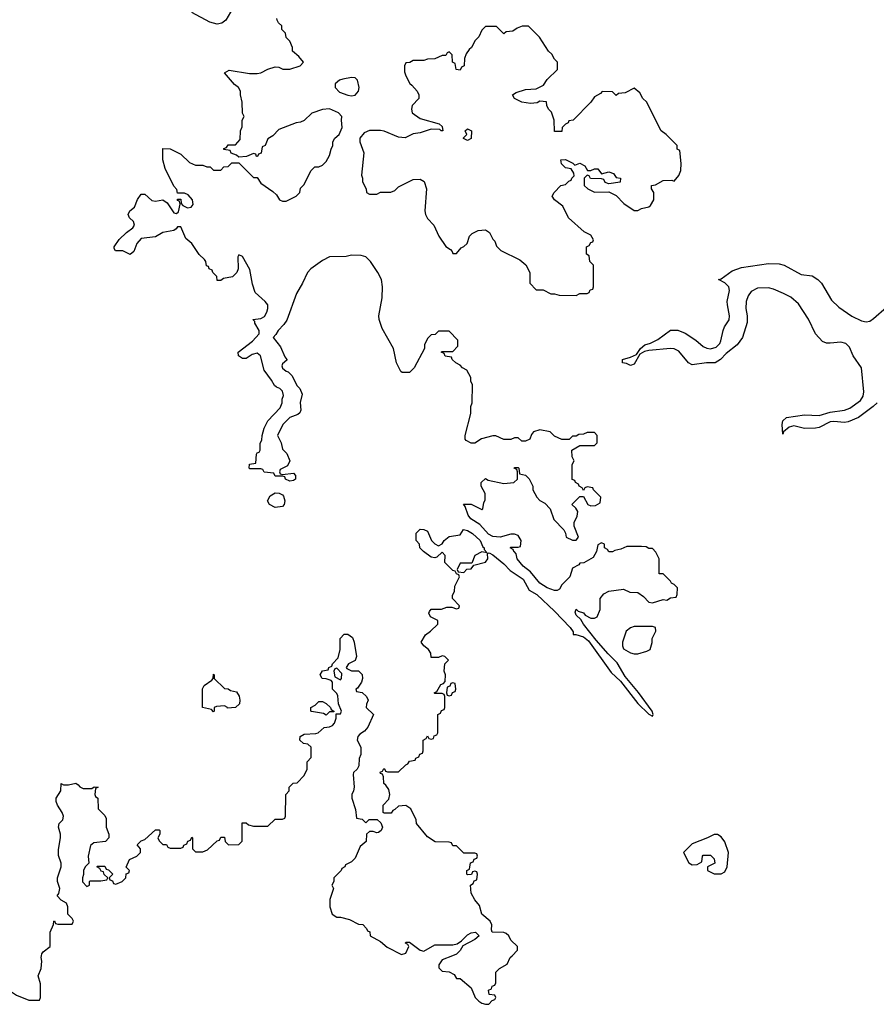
# Model space of a CAD drawing. Header units: inches. Extents: x 2494115 to 2685112, y 774173 to 915163.
# Tile 178 of 215: x 2662380 to 2667105, y 849732 to 855164. Entities that reach past the tile are written whole.
import ezdxf

# ---------------------------------------------------------------- set-up
doc = ezdxf.new("R2010")
doc.units = ezdxf.units.IN
doc.header["$MEASUREMENT"] = 0
doc.layers.add('C6864', color=7, linetype='Continuous')
doc.layers.add('C6865', color=7, linetype='Continuous')

msp = doc.modelspace()

# ---------------------------------------------------------------- linework, layer by layer
at = {"layer": 'C6864', "color": 5, "elevation": 40}
for points in [[(2662044.4, 850000), (2662046, 849970), (2662051.2, 849951.1), (2662130, 849892), (2662170, 849882), (2662202, 849850), (2662250, 849826), (2662330, 849804.7), (2662362, 849782), (2662430, 849754), (2662490, 849754), (2662495.3, 849770), (2662494.6, 849845.4), (2662482, 849890), (2662499, 849930), (2662502, 849970), (2662498, 849990), (2662500, 850000)], [(2664767.4, 850000), (2664710, 849978), (2664692, 849950), (2664692.7, 849932.7), (2664710, 849914), (2664750, 849912), (2664776.9, 849896.9), (2664790, 849874), (2664810, 849874), (2664870, 849822), (2664892, 849770), (2664912, 849750), (2664930, 849738), (2664950, 849732), (2664967.3, 849732.7), (2664987.3, 849752.7), (2665002, 849758), (2665006, 849770), (2665002, 849782), (2664970, 849786), (2664966, 849810), (2664982, 849818), (2664987.3, 849832.7), (2665002, 849838), (2665006, 849850), (2665006, 849910), (2665026, 849930), (2665070, 849954), (2665086, 849990), (2665096, 850000)]]:
    msp.add_lwpolyline(points, dxfattribs=at)
at = {"layer": 'C6865', "color": 5}
for points, elevation in [([(2663568.8, 855250), (2663518.2, 855161.8), (2663494.8, 855145.2), (2663470, 855139.8), (2663430, 855149.8), (2663330, 855204.4)], 40), ([(2665096, 850000), (2665126, 850030), (2665126, 850050), (2665090, 850086), (2665078, 850110), (2665063.1, 850123.1), (2665050, 850128.7), (2664986, 850130), (2664982, 850142), (2664984, 850170), (2664975.3, 850190), (2664929.3, 850229.3), (2664917.2, 850277.2), (2664890, 850308), (2664870, 850346), (2664866, 850390), (2664882, 850398), (2664887.3, 850412.7), (2664902, 850418), (2664906, 850450), (2664902, 850462), (2664890, 850466), (2664878, 850462), (2664872.7, 850447.3), (2664850, 850446), (2664846, 850450), (2664846, 850470), (2664862, 850478), (2664867.3, 850512.7), (2664882, 850518), (2664887.3, 850532.7), (2664902, 850538), (2664906, 850550), (2664902, 850562), (2664890, 850566), (2664830, 850566), (2664790, 850606), (2664770, 850606), (2664762, 850622), (2664750, 850626), (2664672, 850628), (2664630, 850655.3), (2664568.7, 850730), (2664568, 850750), (2664538, 850810), (2664510, 850828), (2664470, 850826), (2664450, 850806), (2664438, 850802), (2664430, 850786), (2664390, 850786), (2664386, 850790), (2664386, 850830), (2664416.4, 850863.6), (2664422, 850890), (2664416.4, 850916.4), (2664400.4, 850940.4), (2664388, 850950), (2664387.3, 850987.3), (2664382, 851002), (2664370, 851006), (2664368, 851012), (2664382, 851018), (2664388, 851032), (2664394, 851030), (2664398, 851018), (2664410, 851014), (2664470, 851014), (2664510, 851054), (2664522, 851058), (2664530, 851074), (2664562, 851078), (2664566, 851090), (2664582, 851098), (2664587.3, 851112.7), (2664602, 851118), (2664606, 851130), (2664606, 851190), (2664622, 851198), (2664630, 851214), (2664638, 851198), (2664650, 851194), (2664662, 851198), (2664667.3, 851212.7), (2664682, 851218), (2664686, 851230), (2664686, 851330), (2664702, 851338), (2664707.3, 851352.7), (2664722, 851358), (2664726, 851370), (2664726, 851430), (2664722, 851442), (2664710, 851446), (2664670, 851446), (2664666, 851450), (2664682, 851458), (2664703.1, 851496.9), (2664718, 851502), (2664727.3, 851512.7), (2664728.7, 851550), (2664722, 851570), (2664726, 851610), (2664746, 851630), (2664726, 851650), (2664710, 851655.3), (2664690, 851646), (2664650, 851646), (2664648, 851670), (2664635.3, 851690), (2664609.3, 851709.3), (2664595.3, 851730), (2664618, 851770), (2664646, 851790), (2664686, 851830), (2664686, 851850), (2664646, 851870), (2664638, 851890), (2664640.4, 851899.6), (2664650, 851912), (2664707.3, 851912.7), (2664736.4, 851923.6), (2664763.6, 851923.6), (2664790, 851914), (2664802, 851918), (2664806, 851930), (2664768, 851970), (2664768, 851990), (2664778, 852010), (2664780.4, 852039.6), (2664806, 852090), (2664802, 852102), (2664790, 852106), (2664782, 852122), (2664770, 852126), (2664726, 852170), (2664727.3, 852207.3), (2664710, 852226), (2664682, 852198), (2664670, 852195.3), (2664650, 852198), (2664608, 852230), (2664588, 852250), (2664586, 852270), (2664568, 852290), (2664568, 852332), (2664590, 852354), (2664610, 852352), (2664630, 852342), (2664652, 852290), (2664670, 852272), (2664690, 852262), (2664710, 852272), (2664722, 852290), (2664750, 852312), (2664810, 852322), (2664829.1, 852350.9), (2664850, 852346), (2664878.8, 852330), (2664920.7, 852290), (2664935.3, 852255.3), (2664942, 852250), (2664942, 852242), (2664958, 852222), (2664930, 852228), (2664891.6, 852208.4), (2664874, 852166), (2664810, 852166), (2664794, 852130), (2664798, 852118), (2664830, 852114), (2664847.3, 852132.7), (2664870, 852134), (2664886, 852154), (2664950, 852172), (2664962, 852190), (2664960.4, 852219.6), (2664970, 852222), (2664990, 852211), (2665050, 852162.8), (2665086, 852126), (2665157.1, 852077.1), (2665190, 852016), (2665232.3, 851992.3), (2665330, 851901), (2665416, 851810), (2665432.7, 851787.3), (2665432.7, 851772.7), (2665447.3, 851772.7), (2665490, 851758.8), (2665517.5, 851737.5), (2665643.1, 851563.1), (2665694, 851514), (2665790, 851391.3), (2665850, 851332), (2665870, 851322), (2665875.3, 851330), (2665868, 851350), (2665792.7, 851452.7), (2665720.2, 851540.2), (2665676, 851616), (2665625.4, 851665.4), (2665560.1, 851740.1), (2665489.5, 851829.5), (2665474.6, 851854.6), (2665450, 851878), (2665444, 851896), (2665450, 851912), (2665461, 851901), (2665490, 851892), (2665499.6, 851879.6), (2665530, 851862), (2665550, 851862), (2665566, 851870), (2665582, 851910), (2665582, 851970), (2665603.1, 851996.9), (2665630, 852012), (2665710, 852022), (2665746.4, 852006.4), (2665790, 852004.7), (2665822, 851982), (2665850, 851951.3), (2665870, 851946), (2665930, 851964.7), (2665950, 851962), (2665970, 851974), (2666002, 851978), (2666007.3, 851992.7), (2666008, 852030), (2665990, 852048), (2665975.3, 852055.3), (2665970, 852066), (2665930, 852106), (2665907.3, 852107.3), (2665908, 852190), (2665890, 852226), (2665870, 852246), (2665850, 852246), (2665835.3, 852255.3), (2665810, 852258), (2665730, 852258), (2665696.9, 852243.1), (2665663.6, 852236.4), (2665650, 852228), (2665630, 852228), (2665622, 852242), (2665606, 852250), (2665606, 852270), (2665590, 852278), (2665570, 852266), (2665562, 852230), (2665543.6, 852196.4), (2665491.6, 852168.4), (2665470, 852166), (2665463.6, 852156.4), (2665430, 852138), (2665414, 852090), (2665370, 852046), (2665356.9, 852023.1), (2665344.7, 852015.3), (2665330, 852014), (2665290, 852029.4), (2665250, 852055.1), (2665198.3, 852118.3), (2665157.2, 852150), (2665125.2, 852190), (2665118, 852218), (2665108.8, 852228.9), (2665106, 852230), (2665102, 852242), (2665086, 852250), (2665090, 852254), (2665130, 852254), (2665142, 852258), (2665146, 852290), (2665130, 852318), (2665110, 852326), (2665090, 852326), (2665030, 852308.7), (2664990, 852312.7), (2664966.2, 852326.2), (2664918.9, 852378.9), (2664869.6, 852409.6), (2664853.2, 852430), (2664838, 852478), (2664828, 852492), (2664870, 852492), (2664930, 852462), (2664934.6, 852465.4), (2664940.4, 852499.6), (2664947.3, 852512.7), (2664948, 852550), (2664926, 852590), (2664926, 852610), (2664950, 852632), (2664963.6, 852623.6), (2665050, 852604.7), (2665106, 852610), (2665126, 852630), (2665126, 852670), (2665122, 852682), (2665108, 852690), (2665110, 852694), (2665130, 852694), (2665134, 852690), (2665138, 852658), (2665170, 852652), (2665191.3, 852631.3), (2665211.3, 852591.3), (2665211.3, 852570), (2665232, 852530), (2665250, 852512), (2665276.9, 852496.9), (2665305.4, 852465.4), (2665327.3, 852407.3), (2665382, 852350), (2665391.6, 852331.6), (2665394, 852310), (2665430, 852292), (2665450, 852292), (2665462, 852310), (2665438, 852370), (2665438, 852390), (2665454.6, 852425.4), (2665458, 852450), (2665448.4, 852468.4), (2665426, 852490), (2665470, 852534), (2665490, 852534), (2665514, 852490), (2665530, 852482), (2665556.4, 852483.6), (2665582, 852498), (2665586, 852530), (2665546, 852570), (2665542, 852582), (2665510, 852586), (2665498, 852582), (2665490, 852566), (2665482, 852582), (2665466, 852590), (2665462, 852602), (2665446, 852610), (2665442, 852622), (2665427.3, 852627.3), (2665428, 852710), (2665438, 852730), (2665427.3, 852752.7), (2665426, 852790), (2665470, 852814), (2665550, 852814), (2665566, 852830), (2665566, 852870), (2665550, 852886), (2665510, 852886), (2665490, 852878), (2665463.6, 852876.4), (2665450, 852866), (2665430, 852866), (2665411.6, 852848.4), (2665370, 852848), (2665330, 852866), (2665306, 852890), (2665250, 852902), (2665214, 852890), (2665203.6, 852876.4), (2665194, 852850), (2665170, 852838), (2665150, 852838), (2665130, 852858), (2665110, 852858), (2665090, 852848), (2665050, 852848), (2665007.3, 852867.3), (2664990, 852868), (2664928, 852852), (2664890, 852828), (2664870, 852828), (2664843.1, 852843.1), (2664838, 852850), (2664838, 852870), (2664868.4, 852991.6), (2664868.7, 853030), (2664875.3, 853050), (2664878, 853150), (2664868, 853170), (2664868, 853190), (2664846, 853230), (2664823.1, 853243.1), (2664810, 853258), (2664786, 853270), (2664766, 853290), (2664762, 853302), (2664727.3, 853307.3), (2664722, 853322), (2664706, 853330), (2664710, 853334), (2664770, 853334), (2664796.4, 853363.6), (2664796.4, 853396.4), (2664750, 853446), (2664690, 853446), (2664672.7, 853427.3), (2664650, 853426), (2664630, 853406), (2664614, 853370), (2664614, 853350), (2664556.9, 853243.1), (2664530, 853218), (2664490, 853218), (2664483.1, 853223.1), (2664458, 853270), (2664442, 853350), (2664380.1, 853460.1), (2664362.7, 853510), (2664361.2, 853530), (2664379, 853630), (2664382, 853690), (2664375.3, 853730), (2664355.3, 853770), (2664315.3, 853830), (2664290, 853855.3), (2664263.1, 853863.1), (2664210, 853864), (2664182, 853858), (2664090, 853855.1), (2664050, 853835.1), (2663986, 853790), (2663967.3, 853770), (2663940.7, 853710), (2663906.4, 853653.6), (2663853, 853507), (2663837.8, 853482.3), (2663805.5, 853450), (2663793.4, 853426.6), (2663778, 853410), (2663819.8, 853359.8), (2663843.6, 853303.6), (2663854, 853290), (2663854, 853286), (2663830, 853266), (2663826.4, 853253.6), (2663830, 853242), (2663850, 853224.7), (2663862, 853222), (2663881, 853201), (2663910, 853144.7), (2663924.7, 853130), (2663938, 853098), (2663927.1, 853052.9), (2663931, 853010), (2663925.4, 852994.6), (2663914.4, 852985.6), (2663871.2, 852968.9), (2663832, 852930), (2663802, 852870), (2663822, 852830), (2663830, 852794), (2663854, 852770), (2663871.3, 852730), (2663856.9, 852703.1), (2663818, 852682), (2663814, 852670), (2663818, 852658), (2663830, 852654), (2663890, 852662), (2663902, 852650), (2663902, 852630), (2663890, 852622), (2663870, 852618), (2663846, 852630), (2663842, 852642), (2663830, 852646), (2663790, 852646), (2663782, 852662), (2663728.4, 852668.4), (2663722, 852682), (2663710, 852686), (2663650, 852686), (2663646, 852690), (2663647.3, 852712.7), (2663682, 852718), (2663687.3, 852767.3), (2663690, 852774), (2663702, 852778), (2663706, 852790), (2663707.3, 852827.3), (2663716.4, 852843.6), (2663718, 852870), (2663728.7, 852910), (2663749.1, 852950.9), (2663818, 853022), (2663828.7, 853050), (2663828, 853070), (2663835.3, 853090), (2663830, 853115.3), (2663815.3, 853130), (2663796.5, 853136.5), (2663786, 853146), (2663770, 853175.3), (2663728, 853230), (2663708.7, 853310), (2663690, 853324), (2663663.5, 853316.5), (2663630, 853295.3), (2663610, 853295.3), (2663588, 853310), (2663586, 853330), (2663664, 853390), (2663702, 853430), (2663702, 853450), (2663678, 853490), (2663678, 853498), (2663666, 853510), (2663710, 853516), (2663730, 853526.8), (2663744, 853550), (2663748.7, 853570), (2663748.7, 853590), (2663735.3, 853610), (2663679, 853659), (2663664.7, 853704.7), (2663650, 853786), (2663610, 853858), (2663590, 853866), (2663583.6, 853856.4), (2663584.7, 853790), (2663578, 853770), (2663554.4, 853745.6), (2663504.7, 853735.3), (2663490, 853726), (2663470, 853726), (2663468, 853748), (2663446, 853770), (2663442, 853782), (2663426, 853790), (2663422, 853802), (2663410, 853806), (2663408, 853830), (2663400.4, 853840.4), (2663370, 853868), (2663330, 853928.7), (2663297, 853957), (2663270, 854022), (2663250, 854022), (2663242.8, 854010), (2663230, 854000.9), (2663170, 853989.3), (2663130, 853966.6), (2663050, 853956), (2663026, 853930), (2663010, 853886), (2662990, 853868), (2662950, 853888), (2662908.7, 853888.7), (2662902, 853902), (2662902, 853910), (2662929.4, 853950.6), (2662969.4, 853990.6), (2663004.7, 854015.3), (2663014, 854030), (2663008.7, 854050), (2662986, 854070), (2662978, 854090), (2662988.7, 854110), (2663014, 854130), (2663030, 854172), (2663050, 854202), (2663070, 854202), (2663110, 854166.8), (2663130, 854162.8), (2663170.8, 854170.8), (2663194.4, 854154.4), (2663230, 854098), (2663246, 854094), (2663256.4, 854103.6), (2663266, 854146), (2663262, 854162), (2663250, 854166), (2663250, 854174), (2663270, 854174), (2663272, 854150), (2663279.6, 854139.6), (2663305.4, 854125.4), (2663326, 854130), (2663336.4, 854143.6), (2663334, 854170), (2663310, 854198), (2663290, 854206), (2663250, 854206), (2663248, 854228), (2663230, 854246), (2663183.2, 854343.2), (2663169.2, 854390), (2663170, 854454), (2663210, 854452), (2663270, 854422), (2663316.9, 854376.9), (2663350, 854362), (2663390, 854362), (2663412.7, 854352.7), (2663431.6, 854351.6), (2663450, 854334), (2663490, 854334), (2663507.3, 854352.7), (2663530, 854354), (2663550, 854374), (2663590, 854374), (2663670, 854294), (2663690, 854294), (2663710, 854262), (2663776.9, 854216.9), (2663796.9, 854196.9), (2663814, 854170), (2663830, 854162), (2663850, 854162), (2663906, 854190), (2663926, 854210), (2663930, 854234), (2663950, 854254), (2663986, 854330), (2664008.4, 854351.6), (2664030, 854352), (2664050, 854362), (2664070, 854382), (2664090, 854414), (2664098, 854450), (2664108, 854470), (2664108, 854490), (2664118, 854510), (2664142, 854530), (2664159, 854570), (2664155.3, 854610), (2664158, 854630), (2664138, 854650), (2664090, 854672.7), (2664050, 854669), (2663991.2, 854648.9), (2663950, 854608), (2663930, 854598), (2663905.4, 854594.6), (2663810, 854558), (2663776.9, 854523.1), (2663750, 854506), (2663734, 854470), (2663718, 854462), (2663712.7, 854427.3), (2663698, 854422), (2663691.6, 854408.4), (2663686, 854410), (2663682, 854422), (2663670, 854426), (2663631.6, 854408.4), (2663590, 854406), (2663576.4, 854416.4), (2663547.3, 854427.3), (2663542, 854442), (2663507.3, 854447.3), (2663507.3, 854452.7), (2663522, 854458), (2663530, 854474), (2663570, 854474), (2663596.4, 854503.6), (2663598, 854550), (2663607.3, 854572.7), (2663608, 854610), (2663618, 854630), (2663608.7, 854648.7), (2663608.4, 854708.4), (2663598, 854750), (2663598, 854770), (2663588, 854790), (2663565.6, 854805.6), (2663509.2, 854870.8), (2663535.3, 854884.7), (2663647.9, 854867.9), (2663690, 854867.7), (2663710, 854870.8), (2663750, 854891.3), (2663790, 854904.7), (2663810, 854902), (2663831.3, 854891.3), (2663871.2, 854891.1), (2663928, 854910), (2663946, 854930), (2663920.4, 854960.4), (2663886, 854990), (2663886, 855010), (2663870, 855046), (2663850, 855066), (2663846, 855090), (2663826, 855110), (2663826, 855130), (2663807.3, 855147.3), (2663800.4, 855160.4), (2663798, 855170)], 40), ([(2667110.1, 853050), (2667088.5, 853030), (2667006.5, 852970), (2666950, 852945.1), (2666930, 852942), (2666870, 852948.1), (2666850, 852945.7), (2666790, 852914.4), (2666770, 852909.9), (2666710, 852908.9), (2666650, 852923), (2666624.1, 852915.9), (2666592.7, 852890), (2666590, 852878), (2666585.4, 852930), (2666590, 852950.2), (2666609.9, 852970.1), (2666710, 852983.9), (2666790, 852980.4), (2666850, 852999.4), (2666930, 853008.9), (2666958.4, 853021.6), (2667017.4, 853062.6), (2667032.9, 853087.1), (2667036.6, 853110), (2667023.6, 853243.6), (2666977.6, 853310), (2666958.1, 853358.1), (2666936.8, 853376.8), (2666910, 853384.8), (2666850, 853378.5), (2666830, 853379.6), (2666808.2, 853388.3), (2666770, 853430.9), (2666731.5, 853511.5), (2666675.8, 853595.8), (2666633.2, 853633.2), (2666593.8, 853653.8), (2666537.7, 853677.7), (2666510, 853684.4), (2666450, 853681.9), (2666415.5, 853664.5), (2666398.6, 853641.4), (2666388.1, 853610), (2666385.3, 853570), (2666393.4, 853530), (2666393.7, 853493.7), (2666367.2, 853410), (2666336.8, 853370), (2666277, 853323.1), (2666246.5, 853290), (2666216, 853270), (2666168.4, 853271.6), (2666090, 853259.8), (2666069, 853270), (2666015.4, 853335.4), (2665990, 853347.4), (2665970, 853349.9), (2665850, 853338.7), (2665827.3, 853332.7), (2665800.5, 853319.5), (2665770, 853264), (2665750, 853255.3), (2665726.6, 853266.6), (2665706, 853270), (2665706, 853290), (2665750, 853302), (2665782.7, 853317.3), (2665803.7, 853350), (2665829.3, 853370), (2665860.5, 853379.5), (2665900.6, 853399.4), (2665970, 853451.6), (2666010, 853451.5), (2666050, 853434), (2666110, 853396), (2666150, 853361.6), (2666170, 853351.6), (2666190, 853348.1), (2666222.4, 853357.6), (2666242.2, 853377.8), (2666248.2, 853391.7), (2666261.1, 853450), (2666268.6, 853470), (2666292.8, 853507.2), (2666296.3, 853530), (2666283.7, 853590), (2666283.4, 853610), (2666294.7, 853670), (2666291.6, 853690), (2666270, 853713), (2666234, 853730), (2666250, 853734.3), (2666310, 853779.2), (2666362.4, 853797.6), (2666510, 853818.6), (2666570, 853816.9), (2666597.5, 853810), (2666690, 853758.2), (2666750.7, 853750.7), (2666783.2, 853730), (2666803.5, 853710), (2666857.5, 853617.5), (2666897.6, 853577.6), (2666970, 853528.1), (2667023.3, 853503.3), (2667050, 853496.2), (2667070, 853500.9), (2667090, 853515), (2667162.1, 853577.9)], 20), ([(2662500, 850000), (2662502, 850010), (2662510, 850022), (2662548, 850050), (2662548, 850130), (2662567.3, 850172.7), (2662568, 850190), (2662572.7, 850192.7), (2662578, 850178), (2662590, 850174), (2662670, 850174), (2662678, 850190), (2662670, 850206), (2662646, 850230), (2662646, 850270), (2662638, 850290), (2662610, 850306), (2662588, 850330), (2662596.4, 850343.6), (2662602, 850370), (2662589, 850410), (2662589, 850430), (2662609, 850490), (2662609, 850510), (2662593.6, 850553.6), (2662593.6, 850586.4), (2662605.2, 850650), (2662605.2, 850670), (2662595.3, 850710), (2662598, 850730), (2662618, 850750), (2662622, 850770), (2662615.3, 850790), (2662589, 850830), (2662582, 850850), (2662582, 850870), (2662608, 850910), (2662609, 850951), (2662622, 850942), (2662650, 850942), (2662690, 850951.3), (2662703.6, 850943.6), (2662711.6, 850931.6), (2662730, 850922), (2662778, 850922), (2662791.3, 850931.3), (2662814, 850930), (2662798, 850922), (2662794, 850890), (2662798, 850878), (2662812, 850870), (2662814, 850810), (2662850, 850774), (2662856.9, 850756.9), (2662858, 850710), (2662872, 850670), (2662872, 850650), (2662854, 850630), (2662790, 850622), (2662771.2, 850608.9), (2662758, 850550), (2662762, 850510), (2662742, 850490), (2662732, 850470), (2662732, 850448), (2662726, 850430), (2662727.1, 850407.1), (2662750, 850382), (2662766, 850390), (2662766, 850410), (2662770, 850414), (2662827.3, 850412.7), (2662862, 850418), (2662866, 850430), (2662847.3, 850447.3), (2662842, 850462), (2662830, 850466), (2662822, 850482), (2662806, 850490), (2662810, 850494), (2662850, 850494), (2662858, 850478), (2662870, 850474), (2662894, 850450), (2662874, 850430), (2662878, 850418), (2662892.7, 850412.7), (2662898, 850398), (2662910, 850394), (2662946, 850410), (2662966, 850430), (2662967.3, 850452.7), (2662982, 850458), (2662986, 850470), (2662968, 850488), (2662986, 850530), (2663026, 850550), (2663046, 850570), (2663046, 850590), (2663028.4, 850611.6), (2663050, 850634), (2663070, 850642), (2663130, 850694), (2663150, 850694), (2663154, 850690), (2663154, 850670), (2663142, 850650), (2663150, 850634), (2663170, 850614), (2663190, 850614), (2663198, 850598), (2663210, 850594), (2663270, 850594), (2663282, 850598), (2663286, 850610), (2663302, 850618), (2663307.3, 850632.7), (2663322, 850638), (2663330, 850654), (2663334, 850650), (2663334, 850590), (2663350, 850574), (2663390, 850574), (2663416.4, 850583.6), (2663470, 850634), (2663482, 850638), (2663490, 850654), (2663510, 850654), (2663514, 850630), (2663532.7, 850612.7), (2663590, 850614), (2663607.3, 850632.7), (2663607.3, 850732.7), (2663630, 850734), (2663642, 850722), (2663670, 850714), (2663750, 850714), (2663790, 850754), (2663830, 850754), (2663842, 850758), (2663846, 850770), (2663848, 850890), (2663866, 850910), (2663866, 850930), (2663888.4, 850951.6), (2663910, 850954), (2663950, 850994), (2663966, 851030), (2663966, 851070), (2663987.3, 851092.7), (2663988, 851150), (2663970, 851168), (2663946, 851170), (2663926, 851190), (2663928, 851210), (2663950, 851222), (2664014.6, 851225.4), (2664026, 851230), (2664060.4, 851259.6), (2664090, 851262), (2664106, 851270), (2664116.4, 851283.6), (2664126, 851310), (2664126, 851334), (2664150, 851334), (2664155.3, 851350), (2664138, 851390), (2664134.6, 851434.6), (2664130, 851446), (2664106, 851470), (2664106, 851510), (2664098, 851518), (2664070, 851528), (2664049, 851529), (2664038, 851550), (2664050, 851572), (2664082, 851578), (2664086, 851590), (2664102, 851598), (2664106, 851610), (2664136.4, 851643.6), (2664148, 851690), (2664148, 851750), (2664170, 851774), (2664190, 851774), (2664215.3, 851755.3), (2664224.7, 851730), (2664238.8, 851650), (2664230, 851628), (2664194, 851610), (2664182, 851590), (2664184.7, 851584.7), (2664210, 851572), (2664250, 851571.3), (2664270, 851552), (2664271, 851530), (2664266, 851510), (2664243.6, 851476.4), (2664234, 851470), (2664238, 851458), (2664270, 851452), (2664294, 851430), (2664302, 851410), (2664292.7, 851387.3), (2664292, 851370), (2664332, 851330), (2664299.8, 851260.2), (2664282, 851238), (2664256.9, 851223.1), (2664244.7, 851210), (2664242, 851190), (2664262, 851150), (2664262, 851110), (2664252.7, 851087.3), (2664251.6, 851048.4), (2664242, 851030), (2664222, 851010), (2664219.6, 851000.4), (2664224.7, 850930), (2664222, 850910), (2664212, 850890), (2664212, 850870), (2664232.7, 850807.3), (2664238, 850758), (2664270, 850754), (2664290, 850734), (2664308.4, 850751.6), (2664351.6, 850751.6), (2664372.7, 850732.7), (2664382, 850710), (2664374, 850690), (2664359.6, 850680.4), (2664350, 850678), (2664330, 850686), (2664310, 850686), (2664294, 850670), (2664292, 850630), (2664258, 850602), (2664230, 850538), (2664210, 850518), (2664178, 850502), (2664174, 850490), (2664158, 850482), (2664154, 850470), (2664114, 850430), (2664114, 850410), (2664102, 850390), (2664112, 850370), (2664091, 850310), (2664091, 850270), (2664104.7, 850230), (2664130, 850212), (2664150, 850212), (2664199.6, 850199.6), (2664250, 850174), (2664272.7, 850172.7), (2664294, 850150), (2664298, 850138), (2664311.6, 850131.6), (2664314, 850110), (2664370, 850078), (2664406.4, 850046.4), (2664486.4, 850006.4), (2664510, 850014), (2664526, 850050), (2664522, 850062), (2664508, 850070), (2664510, 850074), (2664530, 850074), (2664590, 850031.3), (2664610, 850026), (2664670, 850061), (2664770, 850061), (2664794, 850066), (2664818, 850082), (2664850, 850116), (2664870, 850126), (2664894, 850130), (2664914, 850110), (2664890.9, 850089.1), (2664825.4, 850054.6), (2664810, 850028.7), (2664790, 850008.7), (2664767.4, 850000)], 40)]:
    msp.add_lwpolyline(points, dxfattribs=dict(at, elevation=elevation))
at = {"layer": 'C6865', "color": 5, "elevation": 40}
for points in [[(2665187.3, 855127.3), (2665152.7, 855127.3), (2665123.6, 855116.4), (2665099.6, 855100.4), (2665063.6, 855096.4), (2665050, 855086), (2665010, 855126), (2664950, 855126), (2664930, 855106), (2664912, 855070), (2664892, 855050), (2664872, 855010), (2664859.6, 855000.4), (2664843.6, 854976.4), (2664834, 854950), (2664832, 854910), (2664818, 854902), (2664810, 854886), (2664788.4, 854888.4), (2664782, 854922), (2664768, 854930), (2664766, 854970), (2664750, 854986), (2664738, 854982), (2664730, 854966), (2664710, 854966), (2664670, 854948), (2664630, 854946), (2664610, 854938), (2664550, 854938), (2664531.6, 854928.4), (2664510, 854926), (2664502, 854910), (2664503.6, 854876.4), (2664510, 854854), (2664531.6, 854811.6), (2664543.6, 854803.6), (2664572, 854770), (2664582, 854750), (2664582, 854730), (2664546, 854690), (2664541, 854670), (2664546, 854650), (2664590, 854618.8), (2664694, 854590), (2664710, 854574), (2664714, 854550), (2664706, 854550), (2664698, 854558), (2664650, 854559.3), (2664590, 854539), (2664550, 854534), (2664507.1, 854512.9), (2664470, 854516), (2664390, 854549), (2664370, 854553.2), (2664310, 854552.7), (2664281.1, 854538.9), (2664256, 854510), (2664256, 854490), (2664278, 854430), (2664266.4, 854306.4), (2664272, 854290), (2664272, 854270), (2664291.6, 854231.6), (2664294, 854210), (2664310, 854202), (2664350, 854202), (2664370, 854212), (2664427.3, 854212.7), (2664450, 854222), (2664470, 854242), (2664550, 854282), (2664590, 854284.7), (2664610.5, 854270.5), (2664624, 854230), (2664615.5, 854110), (2664619.3, 854090), (2664630, 854067.3), (2664664.7, 854030), (2664692, 853970), (2664730, 853912), (2664756, 853896), (2664766, 853886), (2664770, 853874), (2664790, 853874), (2664815.3, 853904.7), (2664830, 853912), (2664848, 853930), (2664862, 853970), (2664876.5, 853983.5), (2664910, 854001), (2664950, 854004.7), (2664972, 853990), (2664990, 853954), (2665002, 853942), (2665010, 853914), (2665034, 853890), (2665139.8, 853839.8), (2665171.2, 853811.1), (2665194, 853770), (2665194, 853710), (2665230, 853674), (2665267.3, 853672.7), (2665310, 853652), (2665330, 853652), (2665356.4, 853643.6), (2665450, 853642), (2665470, 853654), (2665510, 853654), (2665522, 853658), (2665527.3, 853672.7), (2665542, 853678), (2665546, 853690), (2665546, 853810), (2665526, 853830), (2665522, 853862), (2665506, 853870), (2665506, 853910), (2665522, 853918), (2665530, 853934), (2665542, 853938), (2665546, 853950), (2665530, 853975.3), (2665494, 853994), (2665408, 854070), (2665375.5, 854135.5), (2665329.3, 854169.3), (2665318, 854190), (2665328, 854210), (2665366, 854250), (2665390, 854254), (2665410, 854274), (2665422, 854278), (2665426, 854290), (2665438, 854302), (2665436.4, 854316.4), (2665422, 854342), (2665390, 854346), (2665368.4, 854368.4), (2665366, 854390), (2665390, 854392), (2665431.6, 854371.6), (2665442, 854362), (2665470, 854372), (2665496.9, 854356.9), (2665512.7, 854332.7), (2665530, 854332), (2665550, 854342), (2665570, 854342), (2665590, 854314), (2665630, 854324.7), (2665656, 854316), (2665670, 854294), (2665694, 854290), (2665692.7, 854267.3), (2665630, 854258), (2665610, 854266), (2665602, 854282), (2665590, 854286), (2665528, 854288), (2665522, 854302), (2665510, 854306), (2665494, 854290), (2665494, 854250), (2665514, 854230), (2665550, 854212), (2665630, 854214), (2665670, 854194), (2665712, 854150), (2665770, 854112), (2665790, 854112), (2665810, 854122), (2665850, 854132), (2665860.4, 854139.6), (2665878, 854170), (2665878, 854210), (2665866, 854230), (2665866, 854250), (2665887.3, 854252.7), (2665930, 854276), (2665978, 854278), (2665990, 854274), (2666016.4, 854303.6), (2666027.3, 854332.7), (2666028, 854370), (2666022, 854442), (2666006, 854450), (2666006, 854470), (2665946, 854530), (2665918, 854550), (2665838, 854710), (2665818, 854730), (2665800.4, 854760.4), (2665770, 854786), (2665719.6, 854760.4), (2665683.6, 854756.4), (2665670, 854746), (2665650, 854766), (2665592.7, 854767.3), (2665583.6, 854756.4), (2665550, 854738), (2665531.2, 854708.9), (2665434, 854610), (2665410, 854606), (2665404.7, 854595.3), (2665390, 854588), (2665372, 854570), (2665370, 854548), (2665330, 854548), (2665328.7, 854610), (2665313.6, 854653.6), (2665298, 854670), (2665288, 854690), (2665286, 854710), (2665250, 854715.3), (2665234.4, 854705.6), (2665198, 854702), (2665149.5, 854709.5), (2665109, 854729), (2665098, 854750), (2665118, 854762), (2665170, 854778), (2665230, 854782), (2665270, 854802), (2665290, 854834), (2665346, 854890), (2665346, 854930), (2665330, 854946), (2665314.6, 854974.6), (2665298, 854990), (2665248.4, 855068.4)], [(2664210, 854845.6), (2664163.5, 854836.5), (2664144.9, 854830), (2664121.1, 854810), (2664120.4, 854790), (2664144.2, 854764.2), (2664190, 854746.7), (2664210, 854743.7), (2664230, 854748.4), (2664248.5, 854770), (2664253.3, 854790), (2664244.1, 854830), (2664230, 854842.9)], [(2664850, 854498), (2664828.4, 854508.4), (2664828, 854512), (2664846, 854530), (2664838, 854550), (2664850, 854562), (2664871.6, 854551.6), (2664870, 854508)], [(2663790, 852473.2), (2663758, 852490), (2663748, 852510), (2663762, 852538), (2663790, 852554), (2663811.6, 852551.6), (2663830, 852542), (2663836, 852536), (2663842.8, 852510), (2663838.8, 852490), (2663830, 852479)], [(2665870, 851817.2), (2665770, 851816), (2665750, 851809), (2665724.7, 851790), (2665706, 851730), (2665704.7, 851710), (2665710, 851694), (2665750, 851671.3), (2665770, 851664.7), (2665790, 851664.7), (2665840.2, 851679.8), (2665858, 851690), (2665868.4, 851728.4), (2665868.7, 851750), (2665888.7, 851790), (2665888, 851810)], [(2664130, 851586), (2664118, 851582), (2664114, 851570), (2664118, 851538), (2664150, 851522), (2664155.3, 851530), (2664156.4, 851556.4)], [(2663526, 851366), (2663526, 851370), (2663510, 851378), (2663465.4, 851374.6), (2663454, 851370), (2663454, 851350), (2663450, 851346), (2663438, 851358), (2663388, 851370), (2663388.4, 851471.6), (2663398, 851490), (2663440.4, 851519.6), (2663448, 851530), (2663450, 851554), (2663454, 851550), (2663454, 851530), (2663510, 851474), (2663530, 851472), (2663543.6, 851463.6), (2663576, 851456), (2663591.6, 851431.6), (2663594, 851410), (2663592, 851390), (2663570, 851368.7)], [(2664770, 851506), (2664758, 851502), (2664752.7, 851487.3), (2664738, 851482), (2664734, 851450), (2664738, 851438), (2664750, 851434), (2664762, 851438), (2664767.3, 851452.7), (2664782, 851458), (2664786, 851470), (2664782, 851502)], [(2664070, 851328), (2664056.4, 851336.4), (2663990, 851348), (2663986, 851350), (2663986, 851370), (2664010, 851382), (2664030, 851402), (2664050, 851402), (2664071.2, 851391.1), (2664094, 851370), (2664098, 851358), (2664114, 851350), (2664114, 851346), (2664090, 851346)], [(2666230, 850668.7), (2666210, 850668.7), (2666174, 850650), (2666090, 850618), (2666042, 850570), (2666071.6, 850511.6), (2666090, 850502), (2666116.4, 850503.6), (2666142, 850518), (2666146, 850550), (2666150, 850554), (2666190, 850554), (2666210, 850534), (2666214, 850510), (2666174, 850490), (2666174, 850470), (2666210, 850452), (2666250, 850452), (2666270, 850462), (2666282, 850490), (2666289, 850570), (2666270, 850628), (2666250, 850655.3)]]:
    msp.add_lwpolyline(points, close=True, dxfattribs=at)

doc.saveas('drawing.dxf')
